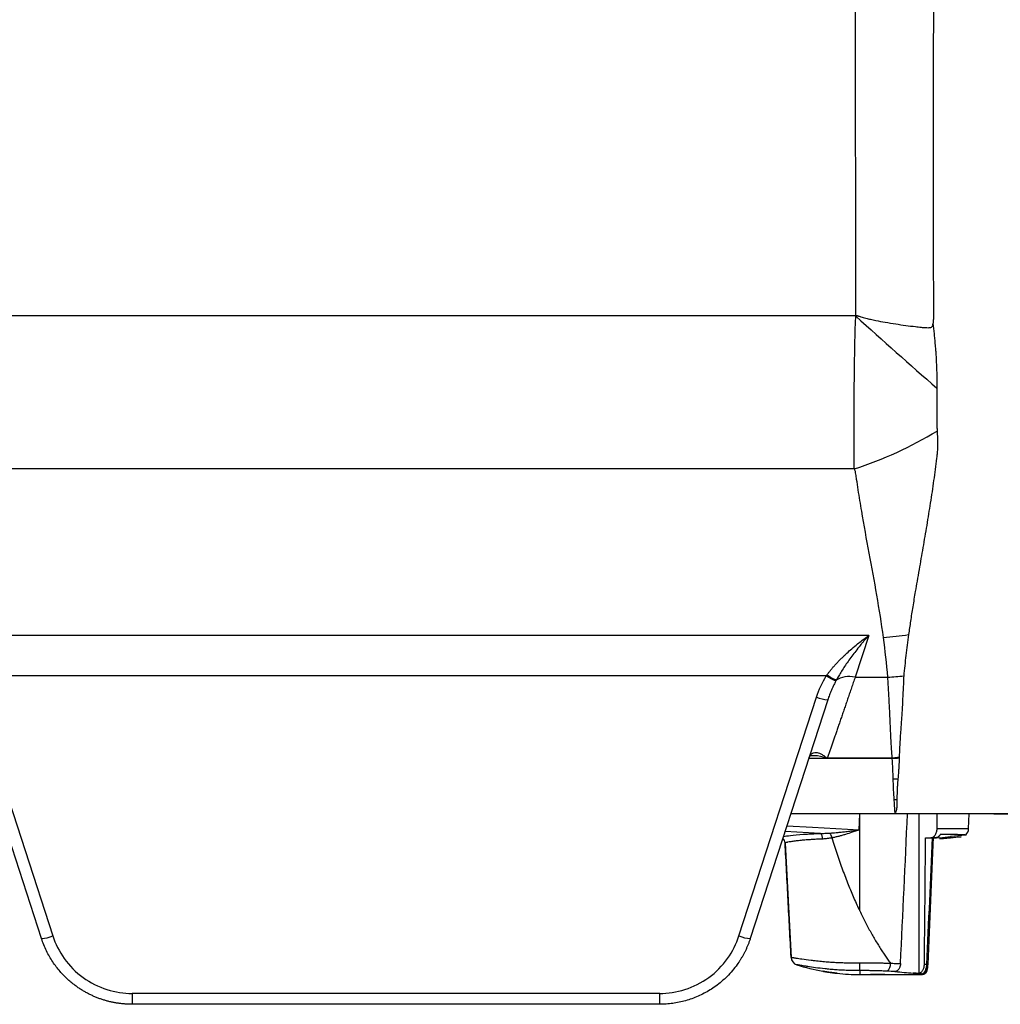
# Model space of a CAD drawing. Header units: millimetres. Extents: x 5 to 597, y 5 to 415.
# Tile 87 of 138: x 301 to 318, y 304 to 320. Entities that reach past the tile are written whole.
import ezdxf

# ---------------------------------------------------------------- set-up
doc = ezdxf.new("R2010")
doc.units = ezdxf.units.MM

msp = doc.modelspace()

# ---------------------------------------------------------------- linework, layer by layer
at = {"color": 8, "linetype": 'Continuous', "lineweight": 25}
for p, q in [((315.4258, 315.2314), (315.4168, 323.3586)), ((316.036, 307.8), (314.6328, 307.8)), ((314.3312, 306.872), (316.0949, 306.872)), ((314.8252, 306.5394), (314.2334, 306.571)), ((316.7905, 306.6205), (317.3195, 306.6205)), ((315.4896, 304.2324), (315.4896, 304.166))]:
    msp.add_line(p, q, dxfattribs=at)
at = {"color": 7, "linetype": 'Continuous', "lineweight": 25}
for p, q in [((315.4258, 315.2385), (300.2435, 315.2385)), ((315.3986, 312.6669), (300.0802, 312.6669)), ((315.6396, 309.8652), (299.7395, 309.8652)), ((315.6396, 309.8652), (315.4125, 309.1662)), ((314.9273, 309.1875), (300.4518, 309.1875)), ((315.4125, 309.1662), (315.962, 309.1662)), ((301.7303, 304.7716), (300.4261, 308.7857)), ((300.6163, 308.8301), (301.9205, 304.816)), ((313.4586, 304.816), (314.7628, 308.8301)), ((314.953, 308.7857), (313.6488, 304.7716)), ((316.0181, 307.8015), (314.9484, 307.8015)), ((316.0949, 306.866), (314.3293, 306.866)), ((315.4803, 306.5998), (315.4896, 306.866)), ((315.4896, 305.2356), (315.4896, 306.866)), ((316.2929, 306.866), (316.1387, 306.866)), ((316.4893, 304.1877), (316.4872, 306.866)), ((317.3195, 306.6205), (317.3281, 306.866)), ((314.2343, 306.3781), (314.2343, 306.3761)), ((314.2343, 306.3761), (314.3349, 304.4556)), ((316.5966, 306.466), (316.6822, 306.466)), ((316.7616, 306.466), (316.6822, 306.466)), ((316.8364, 306.4657), (316.7247, 306.454)), ((316.8364, 306.4659), (317.0157, 306.4847)), ((316.8364, 306.4659), (316.8371, 306.4458)), ((317.1953, 306.4833), (316.8371, 306.4457)), ((316.8371, 306.4458), (317.0164, 306.4647)), ((316.8396, 306.5205), (316.8391, 306.5118)), ((316.8396, 306.5218), (316.8396, 306.5205)), ((317.0156, 306.4865), (317.0163, 306.4664)), ((317.2712, 306.5114), (317.0157, 306.4846)), ((314.3349, 304.4556), (314.3349, 304.4563)), ((314.4324, 304.3302), (314.4324, 304.3295)), ((315.4896, 304.166), (315.6696, 304.166)), ((315.9096, 304.166), (316.5324, 304.166)), ((312.1271, 303.8486), (303.252, 303.8486)), ((303.252, 303.8486), (303.252, 303.666)), ((312.1271, 303.666), (312.1271, 303.8486)), ((312.1271, 303.666), (303.252, 303.666))]:
    msp.add_line(p, q, dxfattribs=at)
at = {"color": 7, "linetype": 'Continuous', "lineweight": 25, "flags": 128}
msp.add_lwpolyline([(316.7905, 306.6205), (316.7909, 306.758), (316.7913, 306.866)], dxfattribs=at)
at = {"color": 8, "linetype": 'Continuous', "lineweight": 25, "flags": 128}
msp.add_lwpolyline([(314.2639, 306.6647), (314.6937, 306.6418), (315.4803, 306.5998)], dxfattribs=at)
at = {"color": 7, "linetype": 'Continuous', "lineweight": 25}
for centre, radius, start, end in [((437.4022, 451.0352), 182.5401, 228.070416, 228.641614), ((313.4095, 318.8621), 6.5067, 287.79974, 301.30907), ((315.4128, 315.9733), 6.1591, 274.42342, 278.3776), ((315.5444, 310.1477), 1.1414, 237.26847, 246.42157), ((315.6517, 315.3043), 6.1459, 272.89412, 275.39335), ((314.9914, 309.3801), 0.5957, 247.43327, 266.30462), ((315.8251, 312.539), 4.7437, 272.54763, 273.96424), ((315.9965, 311.9516), 4.4973, 270.7173, 271.72291), ((316.0034, 311.3737), 4.2635, 270.87769, 271.48348), ((314.761, 306.4548), 0.1062, 354.62367, 52.80511), ((314.8197, 306.4363), 0.2042, 7.7738, 32.08835), ((317.1596, 306.626), 0.16, 314.25479, 358), ((314.1344, 306.3709), 0.1, 3, 53.12836), ((301.6919, 305.3661), 0.5957, 273.69538, 292.56673), ((313.6872, 305.3661), 0.5957, 247.43327, 266.30462), ((314.4747, 304.4636), 0.14, 183.00126, 252.42253), ((314.4747, 304.463), 0.14, 183, 252.42025), ((315.4896, 307.666), 3.5, 252.42025, 259.80396), ((316.4712, 304.3418), 0.9877, 178.76677, 186.35699), ((315.855, 304.3403), 0.1509, 309.00142, 6.51742), ((316.5296, 304.278), 0.0999, 269.96243, 357.46903), ((316.6079, 304.0605), 0.2768, 84.96968, 87.8535), ((315.4896, 307.666), 3.5, 263.75585, 270)]:
    msp.add_arc(centre, radius, start, end, dxfattribs=at)
at = {"color": 8, "linetype": 'Continuous', "lineweight": 25}
msp.add_arc((314.1344, 306.3728), 0.1, 3.00243, 52.77567, dxfattribs=at)
for points, knots in [([(316.7323, 323.3386), (316.729, 321.5064), (316.7246, 319.033), (316.7256, 316.3979), (316.7276, 315.5515), (316.7299, 315.3335), (316.7308, 315.2703), (316.7317, 315.2507), (316.732, 315.2439)], [0, 0, 0, 0, 0.6789963, 0.9166775, 0.9765737, 0.9926968, 0.9974797, 1, 1, 1, 1]), ([(314.6586, 307.8553), (314.6593, 307.8567), (314.6683, 307.875), (314.7052, 307.8979), (314.7703, 307.9061), (314.8324, 307.8792), (314.8753, 307.8529), (314.8971, 307.8381), (314.9174, 307.8224), (314.9302, 307.8121), (314.9367, 307.8066), (314.9401, 307.8042), (314.9417, 307.8031), (314.9428, 307.8025), (314.9439, 307.8022), (314.9447, 307.802)], [0, 0, 0, 0, 0.01178811, 0.1531547, 0.4349139, 0.71723717, 0.7661016, 0.85864104, 0.92932763, 0.96465956, 0.9820484, 0.99230428, 0.99361082, 0.99549915, 1, 1, 1, 1]), ([(314.9484, 307.8015), (314.9475, 307.8014), (314.9458, 307.8011), (314.9176, 307.8022), (314.8366, 307.8429), (314.7487, 307.8443), (314.6831, 307.8453)], [0, 0, 0, 0, 0.0083517, 0.0166057, 0.2661126, 1, 1, 1, 1]), ([(314.2063, 306.4875), (314.2411, 306.4928), (314.3166, 306.5042), (314.5312, 306.5262), (314.7272, 306.535), (314.8252, 306.5394)], [0, 0, 0, 0, 0.29986535, 0.64982717, 1, 1, 1, 1])]:
    msp.add_open_spline(points, degree=3, knots=knots, dxfattribs=at)
at = {"color": 7, "linetype": 'Continuous', "lineweight": 25}
for points, knots in [([(315.3986, 312.6669), (315.3982, 312.6902), (315.3976, 312.7369), (315.3967, 312.8086), (315.396, 312.8817), (315.3953, 312.9562), (315.3948, 313.0321), (315.3944, 313.1093), (315.3941, 313.1879), (315.3939, 313.2677), (315.3939, 313.3488), (315.3939, 313.4312), (315.3941, 313.5147), (315.3943, 313.5993), (315.3947, 313.6851), (315.3952, 313.7719), (315.3964, 313.9379), (315.3988, 314.1885), (315.4028, 314.4709), (315.4067, 314.7008), (315.4095, 314.8505), (315.412, 314.9686), (315.4147, 315.0589), (315.4187, 315.1435), (315.4235, 315.2028), (315.4258, 315.2314)], [0, 0, 0, 0, 0.03269642, 0.06546873, 0.09831698, 0.13124124, 0.16424153, 0.19731793, 0.23047047, 0.26369922, 0.2970042, 0.33038548, 0.36384311, 0.39737713, 0.43098759, 0.46467453, 0.49843801, 0.62230414, 0.74758061, 0.80930766, 0.87226685, 0.90925455, 0.93632849, 0.96924897, 1, 1, 1, 1]), ([(315.4265, 315.2314), (315.4268, 315.2339), (315.4273, 315.2382), (315.4308, 315.2437), (315.4368, 315.2457), (315.4438, 315.2441), (315.4514, 315.2416), (315.4598, 315.239), (315.47, 315.2353), (315.4865, 315.2301), (315.5135, 315.222), (315.5499, 315.2115), (315.604, 315.197), (315.6737, 315.18), (315.7813, 315.1569), (315.9223, 315.1307), (316.0911, 315.1035), (316.262, 315.0789), (316.4044, 315.0606), (316.5133, 315.0484), (316.5843, 315.0418), (316.6349, 315.0396), (316.6697, 315.0409), (316.694, 315.0478), (316.7096, 315.0616), (316.7175, 315.0813), (316.7197, 315.0954), (316.721, 315.1034)], [0, 0, 0, 0, 0.0053826, 0.0094332, 0.0132942, 0.0182476, 0.0245628, 0.0309098, 0.0372911, 0.0481264, 0.0683208, 0.0986123, 0.1303643, 0.1899836, 0.2545002, 0.3700305, 0.5030057, 0.629466, 0.7516707, 0.8231696, 0.8760195, 0.9130644, 0.9381583, 0.9549569, 0.969008, 0.9822838, 1, 1, 1, 1]), ([(316.732, 315.2439), (316.7305, 315.2175), (316.7278, 315.1706), (316.7231, 315.1238), (316.721, 315.1034)], [0, 0, 0, 0, 0.5631423, 1, 1, 1, 1]), ([(316.721, 315.1034), (316.7244, 315.074), (316.7315, 315.014), (316.741, 314.9224), (316.7504, 314.8236), (316.7587, 314.7281), (316.7667, 314.6375), (316.774, 314.5381), (316.7782, 314.4207), (316.7827, 314.309), (316.7877, 314.2206), (316.7884, 314.1565), (316.7877, 314.0903), (316.7865, 314.0464), (316.7857, 314.0222)], [0, 0, 0, 0, 0.0799538, 0.1633211, 0.2500245, 0.3499649, 0.4250516, 0.4999265, 0.6249814, 0.7499505, 0.8124297, 0.8749028, 0.93094, 1, 1, 1, 1]), ([(316.7857, 314.0222), (316.7853, 314.006), (316.7844, 313.9746), (316.7839, 313.9278), (316.7841, 313.8818), (316.7843, 313.8202), (316.7836, 313.7436), (316.783, 313.6533), (316.7833, 313.5637), (316.7847, 313.4715), (316.7866, 313.3841), (316.7895, 313.3275), (316.7907, 313.303)], [0, 0, 0, 0, 0.0642361, 0.1250114, 0.1875052, 0.2500103, 0.3750096, 0.5000014, 0.6230638, 0.7499952, 0.8915478, 1, 1, 1, 1]), ([(316.7907, 313.303), (316.7919, 313.2832), (316.7941, 313.2438), (316.7962, 313.1853), (316.7972, 313.1277), (316.797, 313.0694), (316.7959, 313.0126), (316.7934, 312.9549), (316.7893, 312.8995), (316.784, 312.8619), (316.7816, 312.8442)], [0, 0, 0, 0, 0.1264591, 0.25199, 0.3765033, 0.4999191, 0.6324447, 0.7496553, 0.8820941, 1, 1, 1, 1]), ([(316.7816, 312.8442), (316.7737, 312.7824), (316.7579, 312.6582), (316.7322, 312.471), (316.7048, 312.2818), (316.6763, 312.0947), (316.6462, 311.9059), (316.6051, 311.6562), (316.5514, 311.3433), (316.4966, 311.0312), (316.454, 310.7859), (316.4182, 310.5774), (316.3811, 310.3532), (316.3431, 310.1111), (316.3209, 309.9554), (316.3102, 309.8799)], [0, 0, 0, 0, 0.0615089, 0.1236231, 0.1864157, 0.2500144, 0.3102665, 0.3750194, 0.5000253, 0.6250182, 0.6911515, 0.7499994, 0.8383852, 0.9216379, 1, 1, 1, 1]), ([(315.8879, 309.8325), (315.856, 310.0696), (315.8184, 310.3061), (315.7366, 310.7785), (315.6926, 311.0145), (315.6054, 311.4863), (315.5622, 311.7223), (315.5019, 312.0767), (315.4825, 312.195), (315.4549, 312.3724), (315.4459, 312.4316), (315.4328, 312.5204), (315.4286, 312.55), (315.4197, 312.6092), (315.4142, 312.6387), (315.3986, 312.6669)], [0, 0, 0, 0, 0.25, 0.25, 0.5, 0.5, 0.75, 0.75, 0.875, 0.875, 0.9375, 0.9375, 0.96875, 0.96875, 1, 1, 1, 1]), ([(314.9365, 309.2003), (314.9458, 309.2129), (314.9648, 309.2388), (314.9953, 309.2774), (315.028, 309.3169), (315.0629, 309.3574), (315.1001, 309.3986), (315.1395, 309.4405), (315.1812, 309.483), (315.2252, 309.526), (315.2833, 309.5805), (315.3595, 309.6481), (315.4463, 309.7201), (315.5412, 309.7941), (315.6033, 309.839), (315.6396, 309.8652)], [0, 0, 0, 0, 0.0463652, 0.0949679, 0.1458314, 0.1989762, 0.2544203, 0.3121793, 0.3722673, 0.4346966, 0.4994783, 0.6166177, 0.7497855, 0.8537583, 1, 1, 1, 1]), ([(315.6396, 309.8652), (315.6248, 309.8483), (315.5971, 309.8169), (315.5585, 309.7718), (315.5257, 309.7328), (315.4807, 309.6782), (315.4245, 309.6079), (315.3564, 309.5184), (315.294, 309.4322), (315.236, 309.3477), (315.1837, 309.2668), (315.137, 309.1901), (315.1087, 309.1393), (315.0952, 309.1151)], [0, 0, 0, 0, 0.0777615, 0.1453514, 0.2027696, 0.250016, 0.3832233, 0.5003173, 0.6159095, 0.7236473, 0.8235539, 0.915659, 1, 1, 1, 1]), ([(316.3102, 309.8799), (316.3023, 309.8216), (316.2865, 309.7053), (316.2654, 309.5316), (316.2461, 309.3584), (316.2349, 309.2432), (316.2293, 309.1856)], [0, 0, 0, 0, 0.2508638, 0.5007994, 0.7503426, 1, 1, 1, 1]), ([(315.0952, 309.1151), (315.0894, 309.1169), (315.0812, 309.1202), (315.0601, 309.1301), (315.0472, 309.1366), (315.0182, 309.1522), (315.0022, 309.1612), (314.9693, 309.1803), (314.9525, 309.1904), (314.9365, 309.2003)], [0, 0, 0, 0, 0.25, 0.25, 0.5, 0.5, 0.75, 0.75, 1, 1, 1, 1]), ([(315.4125, 309.1662), (315.4021, 309.1359), (315.3814, 309.0754), (315.3509, 308.9865), (315.321, 308.8993), (315.2917, 308.8139), (315.263, 308.7301), (315.2349, 308.6482), (315.2074, 308.568), (315.1806, 308.4896), (315.1543, 308.4129), (315.1286, 308.338), (315.1035, 308.2648), (315.079, 308.1934), (315.0551, 308.1238), (315.0318, 308.0559), (315.0091, 307.9898), (314.987, 307.9254), (314.9655, 307.8627), (314.9516, 307.8222), (314.9447, 307.802)], [0, 0, 0, 0, 0.0581944, 0.116074, 0.1736396, 0.230892, 0.2878319, 0.3444601, 0.4007775, 0.4567849, 0.5124832, 0.5678731, 0.6229555, 0.6777314, 0.7322016, 0.786367, 0.8402287, 0.8937874, 0.9470442, 1, 1, 1, 1]), ([(315.0879, 309.1016), (315.0798, 309.0862), (315.0645, 309.0573), (315.0444, 309.0158), (315.0277, 308.9795), (315.0064, 308.9307), (314.9862, 308.8803), (314.9691, 308.8332), (314.9609, 308.8095), (314.9564, 308.7959), (314.9541, 308.7891), (314.953, 308.7857)], [0, 0, 0, 0, 0.1511915, 0.2849275, 0.4012032, 0.5000281, 0.7497913, 0.8748283, 0.9374105, 0.9687205, 1, 1, 1, 1]), ([(315.4125, 309.1662), (315.3559, 309.1768), (315.2944, 309.1795), (315.1817, 309.1625), (315.1313, 309.1427), (315.0952, 309.1151)], [0, 0, 0, 0, 0.5, 0.5, 1, 1, 1, 1]), ([(316.0354, 307.8022), (316.0343, 307.8183), (316.031, 307.8658), (316.0258, 307.942), (316.0203, 308.0258), (316.0143, 308.1289), (316.0085, 308.2592), (316.002, 308.4244), (315.9935, 308.5984), (315.9846, 308.7594), (315.9762, 308.9072), (315.9691, 309.0349), (315.9644, 309.1224), (315.962, 309.1662)], [0, 0, 0, 0, 0.0424584, 0.1255731, 0.1951596, 0.2506535, 0.3754064, 0.4999993, 0.6201748, 0.7493406, 0.8328733, 0.9164264, 1, 1, 1, 1]), ([(316.2291, 309.1826), (316.2284, 309.1676), (316.2257, 309.1084), (316.2197, 308.9781), (316.2113, 308.8012), (316.2014, 308.613), (316.192, 308.4675), (316.184, 308.3563), (316.1776, 308.2736), (316.1715, 308.1927), (316.1653, 308.0986), (316.1592, 307.97), (316.1552, 307.8738), (316.1528, 307.8153)], [0, 0, 0, 0, 0.0283371, 0.1124494, 0.2513145, 0.3794649, 0.5008604, 0.5632283, 0.6254018, 0.6876381, 0.7499939, 0.8478086, 1, 1, 1, 1]), ([(314.6358, 307.8095), (314.6358, 307.8095), (314.6358, 307.8095), (314.6358, 307.8095), (314.6358, 307.8095), (314.6358, 307.8095), (314.6358, 307.8095), (314.6359, 307.8098), (314.636, 307.8101), (314.6361, 307.8104), (314.6362, 307.8105), (314.6362, 307.8105), (314.6362, 307.8106), (314.642, 307.8282), (314.6503, 307.8417), (314.6586, 307.8553)], [0, 0, 0, 0, 0.0001325, 0.0002647, 0.0005514, 0.0009011, 0.0013365, 0.0040982, 0.015009, 0.0188891, 0.0194067, 0.0195205, 0.0199207, 0.0220701, 1, 1, 1, 1]), ([(314.6567, 307.8437), (314.6567, 307.8436), (314.6564, 307.8417), (314.6595, 307.8466), (314.6764, 307.8473), (314.6843, 307.8476)], [0, 0, 0, 0, 0.0299636, 0.5422789, 1, 1, 1, 1]), ([(316.036, 307.8), (316.0348, 307.8005), (316.0331, 307.8006), (316.0301, 307.8008), (316.0286, 307.8009), (316.0241, 307.8012), (316.0211, 307.8014), (316.0181, 307.8015)], [0, 0, 0, 0, 0.25, 0.25, 0.5, 0.5, 1, 1, 1, 1]), ([(316.1528, 307.8153), (316.1331, 307.8132), (316.1134, 307.8112), (316.0742, 307.8071), (316.0546, 307.8051), (316.0354, 307.8022)], [0, 0, 0, 0, 0.5, 0.5, 1, 1, 1, 1]), ([(316.0528, 307.4547), (316.0514, 307.5074), (316.0496, 307.5626), (316.0439, 307.6778), (316.0402, 307.7377), (316.036, 307.8)], [0, 0, 0, 0, 0.5, 0.5, 1, 1, 1, 1]), ([(316.1531, 307.8067), (316.1523, 307.7888), (316.1509, 307.7545), (316.1487, 307.7065), (316.1465, 307.6636), (316.1435, 307.6106), (316.1387, 307.5407), (316.1342, 307.4864), (316.1318, 307.4564)], [0, 0, 0, 0, 0.1421808, 0.2728042, 0.39187667, 0.49939586, 0.72288665, 1, 1, 1, 1]), ([(316.0687, 307.1107), (316.066, 307.1604), (316.0627, 307.2139), (316.0581, 307.2999), (316.0566, 307.3295), (316.0544, 307.3906), (316.0537, 307.4222), (316.0528, 307.4547)], [0, 0, 0, 0, 0.5, 0.5, 0.75, 0.75, 1, 1, 1, 1]), ([(316.1318, 307.4564), (316.1301, 307.4371), (316.1274, 307.4049), (316.1237, 307.3595), (316.1212, 307.317), (316.1187, 307.2632), (316.1163, 307.1921), (316.1147, 307.1411), (316.1138, 307.1116)], [0, 0, 0, 0, 0.1492907, 0.2501317, 0.3666639, 0.5000144, 0.7104819, 1, 1, 1, 1]), ([(316.0846, 306.884), (316.0832, 306.892), (316.0806, 306.908), (316.0787, 306.9334), (316.0775, 306.96), (316.0759, 306.997), (316.0732, 307.0386), (316.0705, 307.0804), (316.0692, 307.1022), (316.0687, 307.1107)], [0, 0, 0, 0, 0.1249986, 0.2499995, 0.3749998, 0.5000008, 0.7499988, 0.9031237, 1, 1, 1, 1]), ([(316.1138, 307.1116), (316.1136, 307.1021), (316.113, 307.0802), (316.1124, 307.0383), (316.1121, 306.9963), (316.1103, 306.9592), (316.107, 306.9352), (316.1015, 306.9159), (316.0946, 306.8992), (316.0878, 306.889), (316.0846, 306.884)], [0, 0, 0, 0, 0.1080952, 0.2497171, 0.4992577, 0.6379897, 0.7488477, 0.8374906, 0.9211807, 1, 1, 1, 1]), ([(316.0846, 306.884), (316.0871, 306.8831), (316.0922, 306.8812), (316.0971, 306.8781), (316.1, 306.8746), (316.0996, 306.8705), (316.0965, 306.8676), (316.0949, 306.866)], [0, 0, 0, 0, 0.1777432, 0.3489092, 0.5190758, 0.7423232, 1, 1, 1, 1]), ([(316.1021, 306.872), (316.1295, 306.872), (316.1843, 306.872), (316.2663, 306.872), (316.3481, 306.872), (316.4296, 306.872), (316.5109, 306.872), (316.5919, 306.872), (316.6726, 306.8719), (316.8349, 306.8718), (317.0739, 306.8717), (317.3839, 306.8712), (317.6752, 306.8709), (317.8864, 306.8704), (318.0246, 306.8701), (318.1054, 306.87), (318.1795, 306.8699), (318.2468, 306.8697), (318.3078, 306.8695), (318.3429, 306.8694), (318.3604, 306.8694)], [0, 0, 0, 0, 0.0312558, 0.0624509, 0.0936016, 0.1247239, 0.1558346, 0.1869507, 0.2180894, 0.2492684, 0.3756188, 0.4991718, 0.6268464, 0.7489289, 0.7930867, 0.8360868, 0.8780942, 0.9192865, 0.9598544, 1, 1, 1, 1]), ([(318.3284, 306.866), (318.3192, 306.866), (318.3006, 306.866), (318.2704, 306.866), (318.2382, 306.866), (318.204, 306.866), (318.1678, 306.866), (318.1296, 306.866), (318.0894, 306.866), (318.0472, 306.866), (318.0029, 306.866), (317.9567, 306.866), (317.8446, 306.866), (317.6498, 306.866), (317.3629, 306.866), (317.0571, 306.866), (316.7998, 306.866), (316.5863, 306.866), (316.4519, 306.866), (316.2853, 306.866), (316.1761, 306.866), (316.0949, 306.866)], [0, 0, 0, 0, 0.0216601, 0.0434501, 0.065401, 0.087543, 0.1099056, 0.1325177, 0.1554068, 0.1785998, 0.2021224, 0.2259991, 0.2502536, 0.3713374, 0.4991814, 0.6216715, 0.7482641, 0.805867, 0.8726198, 0.9053641, 1, 1, 1, 1]), ([(314.8252, 306.5394), (314.8376, 306.5393), (314.8634, 306.5393), (314.9038, 306.5403), (314.9472, 306.542), (314.9772, 306.5438), (314.9927, 306.5448)], [0, 0, 0, 0, 0.2242692, 0.4657104, 0.724298, 1, 1, 1, 1]), ([(314.9927, 306.5448), (315.0083, 306.5458), (315.0427, 306.5481), (315.0988, 306.5529), (315.1642, 306.5594), (315.24, 306.5678), (315.3056, 306.5757), (315.3681, 306.5835), (315.4205, 306.5902), (315.4612, 306.5956), (315.4802, 306.5981)], [0, 0, 0, 0, 0.09692268, 0.21253746, 0.34682837, 0.49975264, 0.67894612, 0.7497436, 0.883739, 1, 1, 1, 1]), ([(315.4801, 306.5962), (315.4654, 306.5912), (315.4378, 306.582), (315.3992, 306.5692), (315.3369, 306.5488), (315.2676, 306.5269), (315.1913, 306.5046), (315.1339, 306.4891), (315.0779, 306.4753), (315.0403, 306.4676), (315.022, 306.4639)], [0, 0, 0, 0, 0.0958223, 0.1794622, 0.2509311, 0.5008608, 0.6308476, 0.7498644, 0.8782244, 1, 1, 1, 1]), ([(316.6822, 306.466), (316.6863, 306.4662), (316.6945, 306.4665), (316.7065, 306.4694), (316.718, 306.4739), (316.729, 306.4803), (316.7395, 306.4886), (316.7495, 306.4987), (316.7608, 306.5129), (316.7725, 306.5331), (316.7825, 306.56), (316.7893, 306.5895), (316.7901, 306.6101), (316.7905, 306.6205)], [0, 0, 0, 0, 0.0731528, 0.1443132, 0.2143179, 0.2840454, 0.3543845, 0.4262013, 0.5003101, 0.6215281, 0.7495029, 0.8740082, 1, 1, 1, 1]), ([(314.8667, 306.4449), (314.8529, 306.4444), (314.8247, 306.4434), (314.7826, 306.4415), (314.7396, 306.4393), (314.696, 306.4366), (314.6521, 306.4337), (314.6083, 306.4304), (314.5648, 306.4268), (314.522, 306.4229), (314.4805, 306.4188), (314.4406, 306.4145), (314.3867, 306.4079), (314.327, 306.3997), (314.2832, 306.392), (314.2585, 306.3866), (314.245, 306.3833), (314.236, 306.3803), (314.2348, 306.3788), (314.2343, 306.3781)], [0, 0, 0, 0, 0.0363738, 0.0745589, 0.1145775, 0.1564446, 0.2001674, 0.2457434, 0.2931596, 0.3423904, 0.3933969, 0.4461258, 0.5005075, 0.6261198, 0.7503975, 0.8088284, 0.8700953, 0.9339236, 1, 1, 1, 1]), ([(314.3349, 304.4563), (314.3182, 304.7763), (314.3014, 305.0966), (314.2678, 305.7372), (314.251, 306.0576), (314.2343, 306.3781)], [0, 0, 0, 0, 0.5, 0.5, 1, 1, 1, 1]), ([(315.022, 306.4639), (315.0083, 306.4614), (314.9819, 306.4566), (314.9425, 306.4509), (314.9044, 306.4467), (314.8791, 306.4455), (314.8667, 306.4449)], [0, 0, 0, 0, 0.2604233, 0.4999692, 0.7561715, 1, 1, 1, 1]), ([(315.022, 306.4639), (315.0365, 306.4171), (315.0652, 306.3247), (315.11, 306.1883), (315.1553, 306.0558), (315.2013, 305.9271), (315.2479, 305.8024), (315.2951, 305.6814), (315.3428, 305.5644), (315.3911, 305.4512), (315.4396, 305.3418), (315.4731, 305.2707), (315.4896, 305.2356)], [0, 0, 0, 0, 0.1118858, 0.2210851, 0.3276125, 0.4314837, 0.532716, 0.6313279, 0.7273394, 0.8207723, 0.9116506, 1, 1, 1, 1]), ([(316.8391, 306.5118), (316.8365, 306.5083), (316.8313, 306.5013), (316.8226, 306.4923), (316.8133, 306.4844), (316.8003, 306.4756), (316.7831, 306.4677), (316.7687, 306.4666), (316.7616, 306.466)], [0, 0, 0, 0, 0.1241639, 0.2481428, 0.3731126, 0.5002222, 0.7491981, 1, 1, 1, 1]), ([(317.2712, 306.5114), (317.2711, 306.5114), (317.2708, 306.5114), (317.2684, 306.5116), (317.2645, 306.5118), (317.2591, 306.5121), (317.2522, 306.5125), (317.238, 306.5132), (317.2111, 306.5146), (317.1627, 306.5167), (317.1013, 306.5189), (317.035, 306.5206), (316.969, 306.5216), (316.9072, 306.5221), (316.8621, 306.5219), (316.8396, 306.5218)], [0, 0, 0, 0, 0.0418847, 0.0836302, 0.1252872, 0.166907, 0.2085407, 0.2502395, 0.3754575, 0.499898, 0.6248418, 0.7489039, 0.833138, 0.9166669, 1, 1, 1, 1]), ([(315.4896, 305.2356), (315.5046, 305.2044), (315.5343, 305.1426), (315.5803, 305.0518), (315.6266, 304.9637), (315.6733, 304.8784), (315.7203, 304.7958), (315.7675, 304.716), (315.8149, 304.6388), (315.8623, 304.5644), (315.9098, 304.4928), (315.9572, 304.4238), (315.9891, 304.3794), (316.0049, 304.3574)], [0, 0, 0, 0, 0.1008876, 0.1996727, 0.2963862, 0.3910611, 0.4837327, 0.5744389, 0.6632199, 0.7501188, 0.8351818, 0.918458, 1, 1, 1, 1]), ([(303.252, 303.666), (303.2329, 303.6662), (303.1947, 303.6666), (303.1373, 303.6698), (303.0798, 303.675), (303.0223, 303.6823), (302.9649, 303.6917), (302.9076, 303.7032), (302.8506, 303.7169), (302.7938, 303.7327), (302.7375, 303.7506), (302.6816, 303.7708), (302.6263, 303.7931), (302.5717, 303.8175), (302.5177, 303.8441), (302.4647, 303.8727), (302.4125, 303.9035), (302.3613, 303.9364), (302.3041, 303.9763), (302.241, 304.0249), (302.1726, 304.0839), (302.1055, 304.1487), (302.0404, 304.2195), (301.9779, 304.2965), (301.9187, 304.3796), (301.8634, 304.4688), (301.8129, 304.5641), (301.7673, 304.6652), (301.7428, 304.7358), (301.7303, 304.7716)], [0, 0, 0, 0, 0.028433, 0.0569847, 0.0856553, 0.114445, 0.143354, 0.1723826, 0.2015309, 0.2307992, 0.2601876, 0.2896965, 0.3193259, 0.3490761, 0.3789472, 0.4089396, 0.4390532, 0.4692885, 0.4996455, 0.5431138, 0.5880404, 0.6344258, 0.6822704, 0.7315746, 0.7823387, 0.834563, 0.8882478, 0.9433934, 1, 1, 1, 1]), ([(301.9205, 304.816), (301.9629, 304.6856), (302.027, 304.5549), (302.1988, 304.3145), (302.3065, 304.2051), (302.5518, 304.0269), (302.6891, 303.9583), (302.9708, 303.8692), (303.1149, 303.8486), (303.252, 303.8486)], [0, 0, 0, 0, 0.25, 0.25, 0.5, 0.5, 0.75, 0.75, 1, 1, 1, 1]), ([(312.1271, 303.8486), (312.2642, 303.8486), (312.4083, 303.8692), (312.69, 303.9583), (312.8273, 304.0269), (313.0727, 304.2051), (313.1803, 304.3145), (313.3521, 304.5549), (313.4162, 304.6856), (313.4586, 304.816)], [0, 0, 0, 0, 0.25, 0.25, 0.5, 0.5, 0.75, 0.75, 1, 1, 1, 1]), ([(313.6488, 304.7716), (313.6431, 304.7547), (313.6319, 304.7212), (313.6131, 304.6722), (313.5932, 304.6247), (313.5723, 304.5788), (313.5503, 304.5345), (313.5275, 304.4917), (313.5039, 304.4504), (313.4796, 304.4108), (313.4547, 304.3726), (313.3874, 304.2756), (313.2662, 304.1326), (313.1058, 303.9957), (312.973, 303.9064), (312.8739, 303.8495), (312.7717, 303.8002), (312.667, 303.7585), (312.5606, 303.7245), (312.4528, 303.6982), (312.3443, 303.6797), (312.2357, 303.6682), (312.1632, 303.6667), (312.1271, 303.666)], [0, 0, 0, 0, 0.0266375, 0.0527789, 0.0784243, 0.1035736, 0.1282269, 0.1523841, 0.1760454, 0.1992108, 0.2218802, 0.2440537, 0.3756623, 0.50029, 0.5575341, 0.6143449, 0.6707236, 0.7266717, 0.7821904, 0.8372812, 0.8919454, 0.9461845, 1, 1, 1, 1]), ([(314.3349, 304.4563), (314.3351, 304.4563), (314.3355, 304.4563), (314.3387, 304.4559), (314.344, 304.4551), (314.3514, 304.4539), (314.361, 304.4524), (314.3729, 304.4505), (314.3871, 304.4482), (314.4035, 304.4456), (314.4407, 304.4396), (314.5186, 304.4273), (314.6328, 304.412), (314.7475, 304.3986), (314.842, 304.3891), (314.9446, 304.3805), (315.0423, 304.3739), (315.1326, 304.3691), (315.2241, 304.3657), (315.3134, 304.3636), (315.3997, 304.3626), (315.4562, 304.3629), (315.4837, 304.363)], [0, 0, 0, 0, 0.0268731, 0.0540199, 0.081428, 0.1090843, 0.1369753, 0.165087, 0.1934049, 0.2219145, 0.2506009, 0.3648555, 0.5000442, 0.5517077, 0.6253378, 0.6973663, 0.7499312, 0.8044885, 0.8569098, 0.9070405, 0.9547641, 1, 1, 1, 1]), ([(315.4896, 304.2324), (315.4757, 304.2324), (315.4481, 304.2323), (315.4068, 304.2326), (315.3657, 304.2332), (315.3249, 304.2342), (315.264, 304.236), (315.1839, 304.2395), (315.0869, 304.2456), (314.9939, 304.2531), (314.876, 304.2647), (314.742, 304.2813), (314.6309, 304.2981), (314.5588, 304.31), (314.5135, 304.3178), (314.4777, 304.324), (314.4546, 304.3279), (314.4411, 304.3299), (314.4338, 304.3307), (314.4329, 304.3303), (314.4324, 304.3302)], [0, 0, 0, 0, 0.0250594, 0.0500584, 0.0750278, 0.0999987, 0.125002, 0.1875941, 0.2500875, 0.3125403, 0.3747191, 0.4998748, 0.6242334, 0.687057, 0.7494657, 0.8119143, 0.8741043, 0.9161146, 0.9580075, 1, 1, 1, 1]), ([(314.9896, 304.2026), (314.9844, 304.2034), (314.9744, 304.2048), (314.9603, 304.2069), (314.9479, 304.2087), (314.9371, 304.2103), (314.9279, 304.2118), (314.9203, 304.213), (314.914, 304.214), (314.909, 304.2149), (314.8944, 304.2173), (314.8756, 304.2203), (314.8667, 304.2219), (314.8756, 304.2203), (314.8972, 304.2169), (314.9227, 304.2126), (314.9505, 304.2082), (314.9753, 304.2047), (314.9896, 304.2026)], [0, 0, 0, 0, 0.04166316, 0.07988402, 0.11466154, 0.14599483, 0.17388311, 0.19832573, 0.21932223, 0.23687235, 0.25097619, 0.38063463, 0.50025293, 0.62001726, 0.75002134, 0.802504, 0.88589231, 1, 1, 1, 1]), ([(315.4837, 304.363), (315.4982, 304.3632), (315.5275, 304.3634), (315.5716, 304.3636), (315.616, 304.3637), (315.6608, 304.3635), (315.7057, 304.3633), (315.7632, 304.3627), (315.8343, 304.3617), (315.9196, 304.3599), (315.976, 304.3583), (316.0049, 304.3574)], [0, 0, 0, 0, 0.0816449, 0.1641566, 0.247474, 0.3315341, 0.4162721, 0.5016216, 0.6587449, 0.8252489, 1, 1, 1, 1]), ([(315.9499, 304.2231), (315.9354, 304.2237), (315.9064, 304.225), (315.862, 304.2267), (315.8171, 304.2282), (315.7715, 304.2295), (315.715, 304.2308), (315.6474, 304.2319), (315.5685, 304.2326), (315.5159, 304.2325), (315.4896, 304.2324)], [0, 0, 0, 0, 0.1000842, 0.1997654, 0.2992456, 0.3987281, 0.4984162, 0.6659151, 0.8327813, 1, 1, 1, 1]), ([(316.0049, 304.3574), (316.0188, 304.3569), (316.047, 304.3557), (316.0892, 304.3538), (316.1323, 304.3517), (316.1606, 304.3502), (316.1751, 304.3495)], [0, 0, 0, 0, 0.2368351, 0.4824475, 0.7368361, 1, 1, 1, 1]), ([(316.1751, 304.3495), (316.1747, 304.3439), (316.1739, 304.3327), (316.1707, 304.3161), (316.1657, 304.2975), (316.1577, 304.2774), (316.1462, 304.2579), (316.1323, 304.2413), (316.1167, 304.2287), (316.0997, 304.2196), (316.0879, 304.2174), (316.082, 304.2164)], [0, 0, 0, 0, 0.0819462, 0.1650255, 0.2504903, 0.3726184, 0.4998719, 0.6210397, 0.7493025, 0.8734204, 1, 1, 1, 1]), ([(316.4893, 304.1877), (316.4934, 304.1892), (316.5014, 304.1921), (316.5129, 304.1988), (316.5257, 304.2084), (316.5391, 304.2223), (316.5522, 304.2412), (316.5629, 304.2631), (316.5708, 304.2875), (316.5761, 304.3135), (316.5769, 304.3315), (316.5773, 304.3405)], [0, 0, 0, 0, 0.083505, 0.1665612, 0.2501165, 0.3748091, 0.4996017, 0.6243704, 0.7498099, 0.8752938, 1, 1, 1, 1]), ([(316.529, 304.166), (316.5413, 304.1674), (316.5668, 304.1701), (316.5998, 304.1921), (316.6232, 304.2242), (316.6271, 304.2495), (316.6289, 304.2617)], [0, 0, 0, 0, 0.240664, 0.5000005, 0.7593367, 1, 1, 1, 1]), ([(316.5296, 304.1781), (316.5326, 304.1785), (316.5384, 304.1794), (316.5464, 304.1824), (316.5533, 304.186), (316.5625, 304.1922), (316.5738, 304.2027), (316.5871, 304.221), (316.5987, 304.2438), (316.6073, 304.2687), (316.613, 304.2927), (316.6167, 304.3148), (316.6177, 304.3297), (316.6182, 304.3371)], [0, 0, 0, 0, 0.0759749, 0.1435158, 0.2018331, 0.2503132, 0.3810183, 0.4982499, 0.628146, 0.7487044, 0.8343342, 0.918163, 1, 1, 1, 1]), ([(316.6322, 304.3362), (316.6317, 304.3239), (316.6312, 304.3129), (316.6305, 304.297), (316.6302, 304.2913), (316.6297, 304.2784), (316.6295, 304.2748), (316.6295, 304.2736)], [0, 0, 0, 0, 0.25, 0.25, 0.5, 0.5, 1, 1, 1, 1]), ([(314.9896, 304.2026), (314.9947, 304.2019), (315.005, 304.2004), (315.02, 304.1984), (315.0342, 304.1965), (315.0474, 304.1948), (315.0595, 304.1933), (315.0704, 304.1919), (315.0799, 304.1907), (315.0882, 304.1896), (315.095, 304.1887), (315.1005, 304.188), (315.1046, 304.1874), (315.1075, 304.187), (315.1092, 304.1868), (315.1099, 304.1867), (315.108, 304.187), (315.101, 304.188), (315.0886, 304.1896), (315.0707, 304.1919), (315.0475, 304.1948), (315.0199, 304.1984), (314.9998, 304.2012), (314.9896, 304.2026)], [0, 0, 0, 0, 0.0415508, 0.082197, 0.1219411, 0.1607854, 0.1987328, 0.235786, 0.2719482, 0.3072227, 0.3416132, 0.3751235, 0.4077579, 0.4395209, 0.4704176, 0.5004533, 0.5612734, 0.6255551, 0.6933355, 0.7646458, 0.8395122, 0.9179572, 1, 1, 1, 1]), ([(315.7896, 304.1667), (315.7581, 304.1666), (315.7269, 304.1665), (315.6825, 304.1663), (315.6696, 304.1662), (315.6696, 304.166)], [0, 0, 0, 0, 0.5, 0.5, 1, 1, 1, 1]), ([(315.6696, 304.166), (315.6696, 304.1662), (315.6825, 304.1663), (315.7269, 304.1665), (315.7581, 304.1666), (315.7896, 304.1667)], [0, 0, 0, 0, 0.5, 0.5, 1, 1, 1, 1]), ([(315.7896, 304.1667), (315.821, 304.1666), (315.8522, 304.1665), (315.8966, 304.1663), (315.9096, 304.1662), (315.9096, 304.166)], [0, 0, 0, 0, 0.5, 0.5, 1, 1, 1, 1]), ([(315.9096, 304.166), (315.9096, 304.1662), (315.8966, 304.1663), (315.8522, 304.1665), (315.821, 304.1666), (315.7896, 304.1667)], [0, 0, 0, 0, 0.5, 0.5, 1, 1, 1, 1]), ([(316.5296, 304.1781), (316.523, 304.1787), (316.5098, 304.1801), (316.4881, 304.1822), (316.4651, 304.1845), (316.4405, 304.1868), (316.4145, 304.1892), (316.396, 304.1909), (316.3867, 304.1917)], [0, 0, 0, 0, 0.1672967, 0.3340096, 0.5003868, 0.6666778, 0.8331325, 1, 1, 1, 1]), ([(316.3867, 304.1917), (316.4055, 304.1905), (316.4397, 304.1883), (316.474, 304.1879), (316.4893, 304.1877)], [0, 0, 0, 0, 0.5515541, 1, 1, 1, 1])]:
    msp.add_open_spline(points, degree=3, knots=knots, dxfattribs=at)
for points in [[(315.962, 309.1662), (315.9424, 309.3886), (315.9177, 309.6107), (315.8879, 309.8325)], [(314.7628, 308.8301), (314.8036, 308.9556), (314.8584, 309.0748), (314.9273, 309.1875)], [(314.9273, 309.1875), (314.9303, 309.1918), (314.9334, 309.196), (314.9365, 309.2003)], [(316.2293, 309.1856), (316.2293, 309.1846), (316.2292, 309.1836), (316.2291, 309.1826)], [(315.0952, 309.1151), (315.0927, 309.1106), (315.0903, 309.1061), (315.0879, 309.1016)], [(314.9447, 307.802), (314.9459, 307.8017), (314.9471, 307.8015), (314.9484, 307.8015)], [(316.0181, 307.8015), (316.0239, 307.8015), (316.0297, 307.8014), (316.0354, 307.8022)], [(316.1528, 307.8153), (316.1531, 307.8124), (316.1532, 307.8096), (316.1531, 307.8067)], [(316.1751, 304.3495), (316.215, 305.1883), (316.2542, 306.0272), (316.2929, 306.866)], [(315.4801, 306.5962), (315.4801, 306.5968), (315.4802, 306.5974), (315.4802, 306.5981)], [(315.4803, 306.5998), (315.4802, 306.5992), (315.4802, 306.5987), (315.4802, 306.5981)], [(316.5773, 304.3405), (316.5842, 305.049), (316.5906, 305.7575), (316.5966, 306.466)], [(316.6183, 304.3371), (316.6501, 305.0468), (316.6818, 305.7564), (316.7135, 306.466)], [(316.7256, 306.4763), (316.6949, 305.7718), (316.6637, 305.0569), (316.6322, 304.3362)], [(316.8396, 306.5218), (316.8394, 306.5183), (316.8392, 306.5149), (316.8391, 306.5118)], [(317.0163, 306.4664), (317.076, 306.4714), (317.1357, 306.4771), (317.1953, 306.4833)], [(316.0858, 304.216), (316.0421, 304.2186), (315.9968, 304.2209), (315.9499, 304.2231)], [(316.5773, 304.3405), (316.5916, 304.3394), (316.6053, 304.3383), (316.6183, 304.3371)], [(316.082, 304.2164), (316.0832, 304.2162), (316.0845, 304.2161), (316.0858, 304.216)], [(316.0858, 304.216), (316.1859, 304.2066), (316.2862, 304.1985), (316.3867, 304.1917)]]:
    msp.add_open_spline(points, degree=3, dxfattribs=at)

doc.saveas('drawing.dxf')
